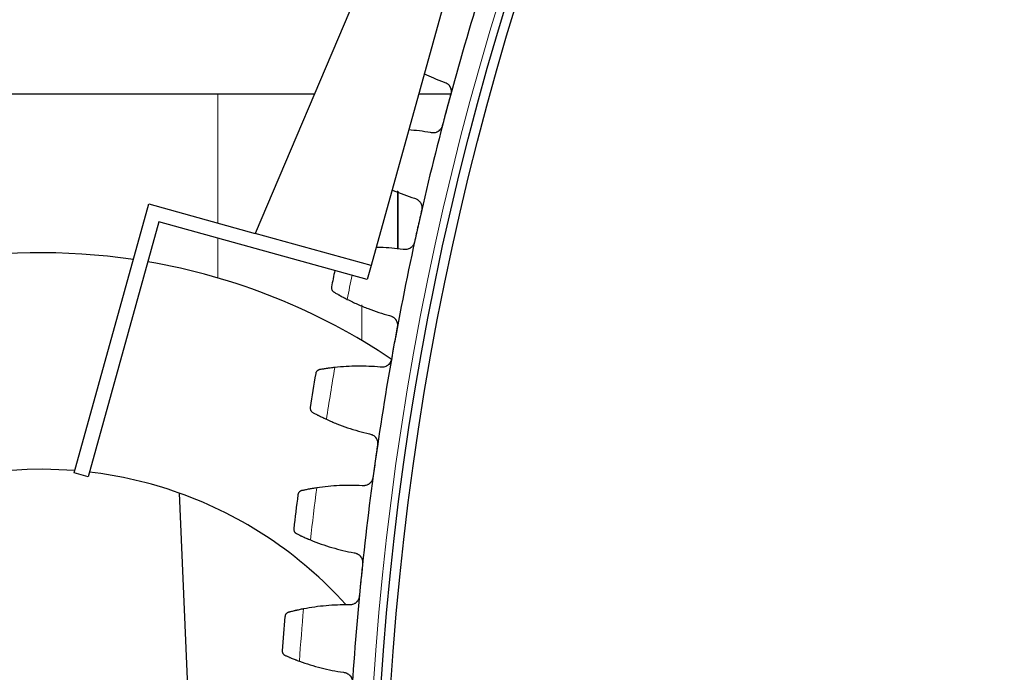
# Model space of a CAD drawing. Header units: inches. Extents: x 0 to 20790, y -12 to 14700.
# Tile 227 of 256: x 9298 to 9502, y 4415 to 4550. Entities that reach past the tile are written whole.
import ezdxf

# ---------------------------------------------------------------- set-up
doc = ezdxf.new("R2010")
doc.units = ezdxf.units.IN
doc.layers.add('1', color=7, linetype='Continuous', true_color=0xffffff)

msp = doc.modelspace()

# ---------------------------------------------------------------- linework, layer by layer
at = {"layer": '1', "color": 2, "linetype": 'Continuous', "lineweight": 25}
for p, q in [((9400.577, 4633.109), (9346.62, 4505.902)), ((9407.323, 4631.239), (9370.711, 4499.221)), ((9358.915, 4534.874), (9160.463, 4534.874)), ((9387.274, 4534.874), (9380.599, 4534.874)), ((9376.314, 4502.624), (9376.314, 4514.674)), ((9309.053, 4456.132), (9324.553, 4512.022)), ((9324.553, 4512.022), (9346.62, 4505.902)), ((9326.642, 4508.329), (9311.944, 4455.33)), ((9369.909, 4496.33), (9326.642, 4508.329)), ((9370.711, 4499.221), (9346.62, 4505.902)), ((9370.711, 4499.221), (9369.909, 4496.33)), ((9311.944, 4455.33), (9309.053, 4456.132)), ((9330.825, 4451.942), (9337.695, 4294.599))]:
    msp.add_line(p, q, dxfattribs=at)
at = {"layer": '1', "color": 110, "linetype": 'Continuous', "lineweight": 13}
for p, q in [((9338.878, 4508.05), (9338.878, 4534.874)), ((9376.2, 4502.628), (9376.2, 4514.723)), ((9338.878, 4496.649), (9338.878, 4504.937)), ((9368.764, 4491.044), (9368.764, 4483.654))]:
    msp.add_line(p, q, dxfattribs=at)
msp.add_circle((9986.49, 4371.874), 616.6, dxfattribs=at)
at = {"layer": '1', "color": 2, "linetype": 'Continuous', "lineweight": 25}
for radius in [615, 613]:
    msp.add_circle((9986.49, 4371.874), radius, dxfattribs=at)
for centre, radius, start, end in [((9986.49, 4371.874), 621, 162.802548, 165.095541), ((9986.49, 4371.874), 621, 165.095541, 167.388535), ((9986.49, 4371.874), 621, 167.388535, 169.681529), ((9302.39, 4371.874), 130, 81.61313, 303.95813), ((9302.39, 4371.874), 130, 56.00812, 80.28563), ((9986.49, 4371.874), 636, 168.543286, 168.855957), ((9986.49, 4371.874), 621, 169.681529, 171.974522), ((9986.49, 4371.874), 636, 170.5071, 171.148951), ((9986.49, 4371.874), 621, 171.974522, 174.267516), ((9302.29, 4371.874), 85, 85.34973, 294.61532), ((9302.29, 4371.874), 85, 70.38468, 83.29733), ((9302.29, 4371.874), 85, 42.06616, 70.38468), ((9986.49, 4371.874), 636, 172.800094, 173.441944), ((9986.49, 4371.874), 621, 174.267516, 176.56051), ((9986.49, 4371.874), 636, 175.093087, 175.734938)]:
    msp.add_arc(centre, radius, start, end, dxfattribs=at)
at = {"layer": '1', "color": 110, "linetype": 'Continuous', "lineweight": 13}
for start, end in [(168.567026, 169.029392), (170.333665, 171.322386), (172.626659, 173.61538), (174.919652, 175.908373)]:
    msp.add_arc((9986.49, 4371.874), 632.294, start, end, dxfattribs=at)
at = {"layer": '1', "color": 2, "linetype": 'Continuous', "lineweight": 25}
for points, knots in [([(9381.727, 4539.087), (9382.366, 4538.784), (9383.729, 4538.176), (9385.123, 4537.632), (9385.866, 4537.364)], [0, 0, 0, 0, 0.4733724, 1, 1, 1, 1]), ([(9385.866, 4537.364), (9385.99, 4537.33), (9386.11, 4537.284), (9386.281, 4537.199), (9386.337, 4537.168), (9386.418, 4537.117), (9386.445, 4537.1), (9386.498, 4537.063), (9386.525, 4537.044), (9386.653, 4536.946), (9386.747, 4536.858), (9386.875, 4536.714), (9386.915, 4536.663), (9386.972, 4536.584), (9386.991, 4536.557), (9387.027, 4536.503), (9387.044, 4536.475), (9387.126, 4536.335), (9387.18, 4536.217), (9387.234, 4536.063), (9387.244, 4536.031), (9387.263, 4535.968), (9387.271, 4535.936), (9387.295, 4535.84), (9387.307, 4535.775), (9387.334, 4535.58), (9387.339, 4535.449), (9387.329, 4535.283), (9387.326, 4535.249), (9387.319, 4535.183), (9387.314, 4535.15), (9387.298, 4535.051), (9387.285, 4534.986), (9387.267, 4534.922)], [0, 0, 0, 0, 0.125, 0.125, 0.1875, 0.1875, 0.21875, 0.21875, 0.25, 0.25, 0.375, 0.375, 0.4375, 0.4375, 0.46875, 0.46875, 0.5, 0.5, 0.625, 0.625, 0.65625, 0.65625, 0.6875, 0.6875, 0.75, 0.75, 0.875, 0.875, 0.90625, 0.90625, 0.9375, 0.9375, 1, 1, 1, 1]), ([(9385.499, 4528.279), (9385.482, 4528.215), (9385.442, 4528.088), (9385.363, 4527.907), (9385.299, 4527.792), (9385.246, 4527.708), (9385.228, 4527.68), (9385.19, 4527.625), (9385.171, 4527.599), (9385.07, 4527.468), (9384.98, 4527.373), (9384.857, 4527.265), (9384.832, 4527.244), (9384.793, 4527.214), (9384.78, 4527.204), (9384.754, 4527.184), (9384.687, 4527.136), (9384.564, 4527.057), (9384.449, 4526.998), (9384.331, 4526.945), (9384.271, 4526.921), (9384.086, 4526.858), (9383.961, 4526.829), (9383.77, 4526.803), (9383.707, 4526.798), (9383.61, 4526.794), (9383.578, 4526.794), (9383.513, 4526.794), (9383.481, 4526.795), (9383.321, 4526.805), (9383.194, 4526.825), (9383.069, 4526.857)], [0, 0, 0, 0, 0.0625, 0.125, 0.1875, 0.1875, 0.21875, 0.21875, 0.25, 0.25, 0.375, 0.375, 0.40625, 0.40625, 0.421875, 0.421875, 0.4375, 0.5, 0.5625, 0.5625, 0.625, 0.625, 0.75, 0.75, 0.8125, 0.8125, 0.84375, 0.84375, 0.875, 0.875, 1, 1, 1, 1]), ([(9383.069, 4526.857), (9382.292, 4526.993), (9380.768, 4527.221), (9379.238, 4527.374), (9378.488, 4527.43)], [0, 0, 0, 0, 0.5113782, 1, 1, 1, 1]), ([(9375.044, 4514.963), (9375.13, 4514.925), (9375.937, 4514.574), (9377.483, 4513.952), (9378.973, 4513.439), (9379.726, 4513.201)], [0, 0, 0, 0, 0.0562142, 0.5281071, 1, 1, 1, 1]), ([(9379.726, 4513.201), (9379.851, 4513.172), (9379.972, 4513.131), (9380.147, 4513.053), (9380.204, 4513.024), (9380.288, 4512.976), (9380.315, 4512.96), (9380.37, 4512.925), (9380.397, 4512.907), (9380.529, 4512.814), (9380.626, 4512.731), (9380.759, 4512.591), (9380.802, 4512.543), (9380.863, 4512.466), (9380.882, 4512.44), (9380.92, 4512.387), (9380.938, 4512.36), (9381.026, 4512.223), (9381.085, 4512.107), (9381.145, 4511.955), (9381.156, 4511.924), (9381.177, 4511.862), (9381.187, 4511.83), (9381.214, 4511.735), (9381.229, 4511.671), (9381.264, 4511.477), (9381.274, 4511.346), (9381.271, 4511.18), (9381.269, 4511.146), (9381.265, 4511.08), (9381.261, 4511.047), (9381.25, 4510.947), (9381.238, 4510.882), (9381.224, 4510.816)], [0, 0, 0, 0, 0.125, 0.125, 0.1875, 0.1875, 0.21875, 0.21875, 0.25, 0.25, 0.375, 0.375, 0.4375, 0.4375, 0.46875, 0.46875, 0.5, 0.5, 0.625, 0.625, 0.65625, 0.65625, 0.6875, 0.6875, 0.75, 0.75, 0.875, 0.875, 0.90625, 0.90625, 0.9375, 0.9375, 1, 1, 1, 1]), ([(9379.723, 4504.109), (9379.708, 4504.044), (9379.673, 4503.916), (9379.602, 4503.732), (9379.542, 4503.614), (9379.493, 4503.527), (9379.476, 4503.499), (9379.44, 4503.443), (9379.422, 4503.415), (9379.326, 4503.281), (9379.241, 4503.182), (9379.122, 4503.07), (9379.097, 4503.048), (9379.06, 4503.016), (9379.047, 4503.005), (9379.022, 4502.984), (9378.957, 4502.933), (9378.837, 4502.85), (9378.725, 4502.786), (9378.609, 4502.728), (9378.55, 4502.702), (9378.367, 4502.632), (9378.243, 4502.598), (9378.054, 4502.565), (9377.991, 4502.556), (9377.895, 4502.549), (9377.862, 4502.547), (9377.798, 4502.545), (9377.766, 4502.545), (9377.605, 4502.548), (9377.478, 4502.563), (9377.352, 4502.59)], [0, 0, 0, 0, 0.0625, 0.125, 0.1875, 0.1875, 0.21875, 0.21875, 0.25, 0.25, 0.375, 0.375, 0.40625, 0.40625, 0.421875, 0.421875, 0.4375, 0.5, 0.5625, 0.5625, 0.625, 0.625, 0.75, 0.75, 0.8125, 0.8125, 0.84375, 0.84375, 0.875, 0.875, 1, 1, 1, 1]), ([(9377.352, 4502.59), (9376.569, 4502.695), (9375.003, 4502.866), (9373.118, 4502.975), (9372.017, 4503), (9371.702, 4503.004)], [0, 0, 0, 0, 0.4166016, 0.8332031, 1, 1, 1, 1]), ([(9362.483, 4494.798), (9362.482, 4494.797), (9362.482, 4494.795), (9362.482, 4494.792), (9362.481, 4494.791), (9362.48, 4494.786), (9362.479, 4494.778), (9362.475, 4494.757), (9362.47, 4494.716), (9362.466, 4494.681), (9362.463, 4494.61), (9362.464, 4494.562), (9362.476, 4494.42), (9362.498, 4494.326), (9362.554, 4494.187), (9362.576, 4494.142), (9362.615, 4494.075), (9362.629, 4494.053), (9362.659, 4494.01), (9362.676, 4493.989), (9362.727, 4493.926), (9362.766, 4493.886), (9362.852, 4493.812), (9362.899, 4493.777), (9362.951, 4493.746)], [0, 0, 0, 0, 0.0039062, 0.0039062, 0.0078125, 0.0078125, 0.015625, 0.03125, 0.0625, 0.125, 0.125, 0.25, 0.25, 0.5, 0.5, 0.625, 0.625, 0.6875, 0.6875, 0.75, 0.75, 0.875, 0.875, 1, 1, 1, 1]), ([(9362.951, 4493.746), (9363.028, 4493.7), (9363.11, 4493.652), (9363.286, 4493.548), (9363.472, 4493.439), (9363.682, 4493.319), (9363.819, 4493.241), (9363.847, 4493.225), (9363.904, 4493.193), (9363.932, 4493.177), (9364.019, 4493.128), (9364.078, 4493.095), (9364.258, 4492.995), (9364.381, 4492.927), (9364.635, 4492.788), (9364.766, 4492.717), (9364.968, 4492.61), (9365.037, 4492.573), (9365.141, 4492.519), (9365.176, 4492.5), (9365.246, 4492.464), (9365.282, 4492.445), (9365.459, 4492.352), (9365.604, 4492.278), (9365.752, 4492.203)], [0, 0, 0, 0, 0.125, 0.125, 0.25, 0.375, 0.375, 0.40625, 0.40625, 0.4375, 0.4375, 0.5, 0.5, 0.625, 0.625, 0.75, 0.75, 0.8125, 0.8125, 0.84375, 0.84375, 0.875, 0.875, 1, 1, 1, 1]), ([(9374.557, 4488.811), (9374.684, 4488.787), (9374.806, 4488.751), (9374.984, 4488.68), (9375.042, 4488.654), (9375.127, 4488.609), (9375.156, 4488.594), (9375.212, 4488.562), (9375.239, 4488.545), (9375.375, 4488.457), (9375.475, 4488.378), (9375.614, 4488.244), (9375.659, 4488.197), (9375.722, 4488.122), (9375.743, 4488.097), (9375.783, 4488.045), (9375.802, 4488.019), (9375.895, 4487.886), (9375.959, 4487.773), (9376.025, 4487.623), (9376.038, 4487.593), (9376.061, 4487.531), (9376.072, 4487.5), (9376.103, 4487.406), (9376.12, 4487.342), (9376.163, 4487.15), (9376.179, 4487.02), (9376.182, 4486.854), (9376.182, 4486.82), (9376.18, 4486.753), (9376.178, 4486.72), (9376.17, 4486.621), (9376.161, 4486.555), (9376.149, 4486.489)], [0, 0, 0, 0, 0.125, 0.125, 0.1875, 0.1875, 0.21875, 0.21875, 0.25, 0.25, 0.375, 0.375, 0.4375, 0.4375, 0.46875, 0.46875, 0.5, 0.5, 0.625, 0.625, 0.65625, 0.65625, 0.6875, 0.6875, 0.75, 0.75, 0.875, 0.875, 0.90625, 0.90625, 0.9375, 0.9375, 1, 1, 1, 1]), ([(9374.918, 4479.726), (9374.906, 4479.661), (9374.876, 4479.531), (9374.812, 4479.345), (9374.757, 4479.224), (9374.712, 4479.136), (9374.696, 4479.107), (9374.662, 4479.05), (9374.645, 4479.021), (9374.555, 4478.883), (9374.473, 4478.781), (9374.359, 4478.664), (9374.335, 4478.641), (9374.299, 4478.608), (9374.287, 4478.597), (9374.262, 4478.575), (9374.2, 4478.521), (9374.084, 4478.433), (9373.974, 4478.365), (9373.86, 4478.302), (9373.802, 4478.274), (9373.623, 4478.196), (9373.5, 4478.157), (9373.313, 4478.117), (9373.249, 4478.106), (9373.154, 4478.095), (9373.122, 4478.092), (9373.057, 4478.087), (9373.025, 4478.086), (9372.864, 4478.082), (9372.737, 4478.092), (9372.609, 4478.114)], [0, 0, 0, 0, 0.0625, 0.125, 0.1875, 0.1875, 0.21875, 0.21875, 0.25, 0.25, 0.375, 0.375, 0.40625, 0.40625, 0.421875, 0.421875, 0.4375, 0.5, 0.5625, 0.5625, 0.625, 0.625, 0.75, 0.75, 0.8125, 0.8125, 0.84375, 0.84375, 0.875, 0.875, 1, 1, 1, 1]), ([(9360.009, 4477.586), (9359.95, 4477.576), (9359.893, 4477.56), (9359.787, 4477.521), (9359.738, 4477.497), (9359.645, 4477.445), (9359.602, 4477.415), (9359.521, 4477.351), (9359.484, 4477.316), (9359.416, 4477.242), (9359.385, 4477.203), (9359.331, 4477.122), (9359.307, 4477.081), (9359.265, 4476.994), (9359.248, 4476.95), (9359.226, 4476.882), (9359.216, 4476.848), (9359.207, 4476.808), (9359.203, 4476.787), (9359.202, 4476.779), (9359.201, 4476.773), (9359.2, 4476.77), (9359.2, 4476.767)], [0, 0, 0, 0, 0.125, 0.125, 0.25, 0.25, 0.375, 0.375, 0.5, 0.5, 0.625, 0.625, 0.75, 0.75, 0.875, 0.875, 0.9375, 0.96875, 0.984375, 0.9921875, 0.9921875, 1, 1, 1, 1]), ([(9363.173, 4478.043), (9363.009, 4478.025), (9362.848, 4478.007), (9362.533, 4477.969), (9362.224, 4477.93), (9361.929, 4477.89), (9361.712, 4477.86), (9361.64, 4477.849), (9361.535, 4477.834), (9361.5, 4477.829), (9361.43, 4477.819), (9361.396, 4477.814), (9361.227, 4477.788), (9360.967, 4477.748), (9360.729, 4477.71), (9360.502, 4477.672), (9360.395, 4477.654), (9360.268, 4477.632), (9360.243, 4477.628), (9360.194, 4477.619), (9360.121, 4477.606), (9360.053, 4477.594), (9360.009, 4477.586)], [0, 0, 0, 0, 0.125, 0.125, 0.25, 0.375, 0.375, 0.4375, 0.4375, 0.46875, 0.46875, 0.5, 0.5, 0.625, 0.75, 0.75, 0.875, 0.875, 0.90625, 0.90625, 0.9375, 1, 1, 1, 1]), ([(9358.064, 4469.733), (9358.064, 4469.732), (9358.064, 4469.73), (9358.063, 4469.728), (9358.063, 4469.726), (9358.062, 4469.722), (9358.061, 4469.713), (9358.059, 4469.692), (9358.054, 4469.651), (9358.053, 4469.615), (9358.052, 4469.544), (9358.055, 4469.497), (9358.073, 4469.355), (9358.099, 4469.262), (9358.16, 4469.126), (9358.183, 4469.082), (9358.225, 4469.017), (9358.24, 4468.995), (9358.272, 4468.953), (9358.289, 4468.932), (9358.344, 4468.872), (9358.384, 4468.834), (9358.473, 4468.763), (9358.521, 4468.73), (9358.575, 4468.701)], [0, 0, 0, 0, 0.0039062, 0.0039062, 0.0078125, 0.0078125, 0.015625, 0.03125, 0.0625, 0.125, 0.125, 0.25, 0.25, 0.5, 0.5, 0.625, 0.625, 0.6875, 0.6875, 0.75, 0.75, 0.875, 0.875, 1, 1, 1, 1]), ([(9358.575, 4468.701), (9358.653, 4468.658), (9358.737, 4468.613), (9358.916, 4468.517), (9359.108, 4468.415), (9359.321, 4468.304), (9359.462, 4468.231), (9359.491, 4468.216), (9359.548, 4468.186), (9359.578, 4468.171), (9359.666, 4468.126), (9359.726, 4468.095), (9359.91, 4468.003), (9360.036, 4467.94), (9360.296, 4467.811), (9360.429, 4467.746), (9360.636, 4467.646), (9360.705, 4467.613), (9360.811, 4467.562), (9360.847, 4467.545), (9360.919, 4467.511), (9360.955, 4467.494), (9361.136, 4467.409), (9361.284, 4467.34), (9361.434, 4467.271)], [0, 0, 0, 0, 0.125, 0.125, 0.25, 0.375, 0.375, 0.40625, 0.40625, 0.4375, 0.4375, 0.5, 0.5, 0.625, 0.625, 0.75, 0.75, 0.8125, 0.8125, 0.84375, 0.84375, 0.875, 0.875, 1, 1, 1, 1]), ([(9370.368, 4464.235), (9370.496, 4464.215), (9370.62, 4464.184), (9370.8, 4464.12), (9370.859, 4464.096), (9370.946, 4464.056), (9370.975, 4464.041), (9371.033, 4464.011), (9371.061, 4463.995), (9371.2, 4463.913), (9371.303, 4463.838), (9371.448, 4463.71), (9371.494, 4463.664), (9371.56, 4463.593), (9371.582, 4463.568), (9371.624, 4463.518), (9371.644, 4463.493), (9371.743, 4463.363), (9371.811, 4463.253), (9371.883, 4463.106), (9371.897, 4463.076), (9371.923, 4463.016), (9371.935, 4462.985), (9371.969, 4462.892), (9371.989, 4462.829), (9372.039, 4462.639), (9372.06, 4462.509), (9372.07, 4462.343), (9372.071, 4462.31), (9372.072, 4462.243), (9372.072, 4462.21), (9372.068, 4462.11), (9372.062, 4462.044), (9372.052, 4461.977)], [0, 0, 0, 0, 0.125, 0.125, 0.1875, 0.1875, 0.21875, 0.21875, 0.25, 0.25, 0.375, 0.375, 0.4375, 0.4375, 0.46875, 0.46875, 0.5, 0.5, 0.625, 0.625, 0.65625, 0.65625, 0.6875, 0.6875, 0.75, 0.75, 0.875, 0.875, 0.90625, 0.90625, 0.9375, 0.9375, 1, 1, 1, 1]), ([(9371.093, 4455.171), (9371.083, 4455.105), (9371.058, 4454.975), (9371.002, 4454.785), (9370.952, 4454.663), (9370.91, 4454.573), (9370.895, 4454.543), (9370.864, 4454.485), (9370.848, 4454.456), (9370.764, 4454.314), (9370.686, 4454.209), (9370.576, 4454.088), (9370.554, 4454.064), (9370.519, 4454.029), (9370.507, 4454.017), (9370.484, 4453.994), (9370.424, 4453.938), (9370.311, 4453.845), (9370.203, 4453.773), (9370.093, 4453.706), (9370.036, 4453.675), (9369.859, 4453.591), (9369.739, 4453.547), (9369.553, 4453.499), (9369.49, 4453.485), (9369.395, 4453.47), (9369.363, 4453.466), (9369.299, 4453.459), (9369.267, 4453.456), (9369.106, 4453.446), (9368.978, 4453.451), (9368.85, 4453.468)], [0, 0, 0, 0, 0.0625, 0.125, 0.1875, 0.1875, 0.21875, 0.21875, 0.25, 0.25, 0.375, 0.375, 0.40625, 0.40625, 0.421875, 0.421875, 0.4375, 0.5, 0.5625, 0.5625, 0.625, 0.625, 0.75, 0.75, 0.8125, 0.8125, 0.84375, 0.84375, 0.875, 0.875, 1, 1, 1, 1]), ([(9356.281, 4452.436), (9356.222, 4452.423), (9356.167, 4452.405), (9356.062, 4452.362), (9356.014, 4452.337), (9355.923, 4452.28), (9355.881, 4452.249), (9355.803, 4452.181), (9355.767, 4452.145), (9355.702, 4452.069), (9355.673, 4452.028), (9355.622, 4451.946), (9355.6, 4451.903), (9355.562, 4451.815), (9355.546, 4451.77), (9355.527, 4451.702), (9355.519, 4451.667), (9355.511, 4451.626), (9355.508, 4451.606), (9355.507, 4451.597), (9355.506, 4451.591), (9355.506, 4451.588), (9355.505, 4451.585)], [0, 0, 0, 0, 0.125, 0.125, 0.25, 0.25, 0.375, 0.375, 0.5, 0.5, 0.625, 0.625, 0.75, 0.75, 0.875, 0.875, 0.9375, 0.96875, 0.984375, 0.9921875, 0.9921875, 1, 1, 1, 1]), ([(9359.425, 4453.019), (9359.261, 4452.995), (9359.101, 4452.97), (9358.788, 4452.919), (9358.481, 4452.868), (9358.187, 4452.817), (9357.972, 4452.778), (9357.901, 4452.765), (9357.796, 4452.745), (9357.761, 4452.739), (9357.692, 4452.726), (9357.658, 4452.719), (9357.49, 4452.687), (9357.231, 4452.637), (9356.995, 4452.589), (9356.771, 4452.542), (9356.664, 4452.519), (9356.538, 4452.492), (9356.513, 4452.487), (9356.464, 4452.476), (9356.393, 4452.461), (9356.325, 4452.446), (9356.281, 4452.436)], [0, 0, 0, 0, 0.125, 0.125, 0.25, 0.375, 0.375, 0.4375, 0.4375, 0.46875, 0.46875, 0.5, 0.5, 0.625, 0.75, 0.75, 0.875, 0.875, 0.90625, 0.90625, 0.9375, 1, 1, 1, 1]), ([(9354.652, 4444.512), (9354.652, 4444.51), (9354.652, 4444.509), (9354.651, 4444.506), (9354.651, 4444.505), (9354.651, 4444.5), (9354.65, 4444.491), (9354.648, 4444.471), (9354.646, 4444.429), (9354.645, 4444.394), (9354.647, 4444.323), (9354.652, 4444.275), (9354.676, 4444.135), (9354.706, 4444.042), (9354.772, 4443.909), (9354.797, 4443.865), (9354.842, 4443.802), (9354.858, 4443.781), (9354.891, 4443.741), (9354.909, 4443.721), (9354.966, 4443.662), (9355.007, 4443.626), (9355.099, 4443.558), (9355.149, 4443.528), (9355.203, 4443.501)], [0, 0, 0, 0, 0.0039063, 0.0039063, 0.0078125, 0.0078125, 0.015625, 0.03125, 0.0625, 0.125, 0.125, 0.25, 0.25, 0.5, 0.5, 0.625, 0.625, 0.6875, 0.6875, 0.75, 0.75, 0.875, 0.875, 1, 1, 1, 1]), ([(9355.203, 4443.501), (9355.283, 4443.461), (9355.369, 4443.419), (9355.552, 4443.33), (9355.747, 4443.237), (9355.965, 4443.134), (9356.109, 4443.067), (9356.138, 4443.053), (9356.197, 4443.026), (9356.227, 4443.012), (9356.317, 4442.97), (9356.379, 4442.942), (9356.565, 4442.856), (9356.694, 4442.798), (9356.959, 4442.68), (9357.095, 4442.621), (9357.305, 4442.529), (9357.376, 4442.499), (9357.484, 4442.452), (9357.52, 4442.437), (9357.593, 4442.406), (9357.63, 4442.39), (9357.815, 4442.312), (9357.965, 4442.25), (9358.118, 4442.187)], [0, 0, 0, 0, 0.125, 0.125, 0.25, 0.375, 0.375, 0.40625, 0.40625, 0.4375, 0.4375, 0.5, 0.5, 0.625, 0.625, 0.75, 0.75, 0.8125, 0.8125, 0.84375, 0.84375, 0.875, 0.875, 1, 1, 1, 1]), ([(9367.166, 4439.51), (9367.295, 4439.496), (9367.42, 4439.47), (9367.602, 4439.413), (9367.662, 4439.391), (9367.751, 4439.354), (9367.781, 4439.341), (9367.839, 4439.313), (9367.868, 4439.298), (9368.01, 4439.222), (9368.116, 4439.151), (9368.266, 4439.029), (9368.314, 4438.985), (9368.383, 4438.916), (9368.406, 4438.893), (9368.45, 4438.844), (9368.471, 4438.82), (9368.575, 4438.694), (9368.647, 4438.587), (9368.725, 4438.443), (9368.74, 4438.414), (9368.768, 4438.354), (9368.782, 4438.324), (9368.82, 4438.232), (9368.842, 4438.171), (9368.9, 4437.982), (9368.926, 4437.854), (9368.943, 4437.688), (9368.945, 4437.655), (9368.948, 4437.588), (9368.949, 4437.555), (9368.949, 4437.455), (9368.946, 4437.388), (9368.939, 4437.322)], [0, 0, 0, 0, 0.125, 0.125, 0.1875, 0.1875, 0.21875, 0.21875, 0.25, 0.25, 0.375, 0.375, 0.4375, 0.4375, 0.46875, 0.46875, 0.5, 0.5, 0.625, 0.625, 0.65625, 0.65625, 0.6875, 0.6875, 0.75, 0.75, 0.875, 0.875, 0.90625, 0.90625, 0.9375, 0.9375, 1, 1, 1, 1]), ([(9368.253, 4430.483), (9368.246, 4430.416), (9368.226, 4430.285), (9368.178, 4430.094), (9368.133, 4429.97), (9368.094, 4429.878), (9368.08, 4429.847), (9368.052, 4429.788), (9368.037, 4429.758), (9367.958, 4429.613), (9367.885, 4429.505), (9367.78, 4429.379), (9367.759, 4429.355), (9367.725, 4429.318), (9367.714, 4429.306), (9367.691, 4429.282), (9367.633, 4429.224), (9367.524, 4429.127), (9367.42, 4429.05), (9367.312, 4428.979), (9367.257, 4428.946), (9367.084, 4428.854), (9366.965, 4428.805), (9366.781, 4428.75), (9366.719, 4428.734), (9366.624, 4428.715), (9366.593, 4428.71), (9366.529, 4428.7), (9366.497, 4428.696), (9366.337, 4428.68), (9366.209, 4428.679), (9366.08, 4428.691)], [0, 0, 0, 0, 0.0625, 0.125, 0.1875, 0.1875, 0.21875, 0.21875, 0.25, 0.25, 0.375, 0.375, 0.40625, 0.40625, 0.421875, 0.421875, 0.4375, 0.5, 0.5625, 0.5625, 0.625, 0.625, 0.75, 0.75, 0.8125, 0.8125, 0.84375, 0.84375, 0.875, 0.875, 1, 1, 1, 1]), ([(9353.563, 4427.157), (9353.504, 4427.142), (9353.449, 4427.122), (9353.347, 4427.074), (9353.299, 4427.047), (9353.211, 4426.987), (9353.17, 4426.954), (9353.095, 4426.883), (9353.061, 4426.846), (9352.999, 4426.767), (9352.972, 4426.726), (9352.924, 4426.641), (9352.903, 4426.597), (9352.868, 4426.508), (9352.854, 4426.463), (9352.838, 4426.393), (9352.831, 4426.358), (9352.826, 4426.317), (9352.823, 4426.297), (9352.822, 4426.288), (9352.822, 4426.282), (9352.822, 4426.279), (9352.821, 4426.276)], [0, 0, 0, 0, 0.125, 0.125, 0.25, 0.25, 0.375, 0.375, 0.5, 0.5, 0.625, 0.625, 0.75, 0.75, 0.875, 0.875, 0.9375, 0.96875, 0.984375, 0.9921875, 0.9921875, 1, 1, 1, 1]), ([(9356.68, 4427.866), (9356.518, 4427.835), (9356.359, 4427.803), (9356.048, 4427.74), (9355.743, 4427.677), (9355.452, 4427.614), (9355.238, 4427.566), (9355.168, 4427.55), (9355.063, 4427.526), (9355.029, 4427.519), (9354.961, 4427.503), (9354.927, 4427.495), (9354.76, 4427.456), (9354.504, 4427.396), (9354.27, 4427.338), (9354.048, 4427.283), (9353.942, 4427.256), (9353.817, 4427.224), (9353.792, 4427.217), (9353.744, 4427.205), (9353.673, 4427.186), (9353.606, 4427.169), (9353.563, 4427.157)], [0, 0, 0, 0, 0.125, 0.125, 0.25, 0.375, 0.375, 0.4375, 0.4375, 0.46875, 0.46875, 0.5, 0.5, 0.625, 0.75, 0.75, 0.875, 0.875, 0.90625, 0.90625, 0.9375, 1, 1, 1, 1]), ([(9352.252, 4419.174), (9352.252, 4419.173), (9352.252, 4419.171), (9352.251, 4419.168), (9352.251, 4419.167), (9352.251, 4419.162), (9352.25, 4419.153), (9352.249, 4419.133), (9352.249, 4419.091), (9352.25, 4419.056), (9352.254, 4418.985), (9352.261, 4418.938), (9352.291, 4418.798), (9352.324, 4418.707), (9352.395, 4418.576), (9352.423, 4418.534), (9352.47, 4418.472), (9352.486, 4418.452), (9352.522, 4418.413), (9352.54, 4418.394), (9352.599, 4418.338), (9352.642, 4418.303), (9352.736, 4418.239), (9352.788, 4418.21), (9352.843, 4418.186)], [0, 0, 0, 0, 0.0039063, 0.0039063, 0.0078125, 0.0078125, 0.015625, 0.03125, 0.0625, 0.125, 0.125, 0.25, 0.25, 0.5, 0.5, 0.625, 0.625, 0.6875, 0.6875, 0.75, 0.75, 0.875, 0.875, 1, 1, 1, 1]), ([(9352.843, 4418.186), (9352.924, 4418.15), (9353.012, 4418.111), (9353.199, 4418.03), (9353.397, 4417.944), (9353.619, 4417.849), (9353.765, 4417.788), (9353.795, 4417.776), (9353.855, 4417.751), (9353.885, 4417.738), (9353.977, 4417.7), (9354.04, 4417.674), (9354.23, 4417.597), (9354.361, 4417.544), (9354.63, 4417.436), (9354.768, 4417.382), (9354.982, 4417.299), (9355.054, 4417.271), (9355.164, 4417.229), (9355.201, 4417.215), (9355.275, 4417.187), (9355.312, 4417.173), (9355.5, 4417.103), (9355.653, 4417.046), (9355.808, 4416.99)], [0, 0, 0, 0, 0.125, 0.125, 0.25, 0.375, 0.375, 0.40625, 0.40625, 0.4375, 0.4375, 0.5, 0.5, 0.625, 0.625, 0.75, 0.75, 0.8125, 0.8125, 0.84375, 0.84375, 0.875, 0.875, 1, 1, 1, 1]), ([(9364.956, 4414.677), (9365.085, 4414.668), (9365.211, 4414.647), (9365.396, 4414.598), (9365.457, 4414.578), (9365.547, 4414.545), (9365.577, 4414.533), (9365.636, 4414.507), (9365.666, 4414.494), (9365.811, 4414.423), (9365.92, 4414.356), (9366.074, 4414.24), (9366.124, 4414.198), (9366.196, 4414.132), (9366.219, 4414.11), (9366.265, 4414.063), (9366.288, 4414.039), (9366.396, 4413.918), (9366.473, 4413.814), (9366.556, 4413.673), (9366.572, 4413.644), (9366.603, 4413.586), (9366.618, 4413.556), (9366.66, 4413.467), (9366.684, 4413.406), (9366.749, 4413.22), (9366.781, 4413.092), (9366.804, 4412.928), (9366.808, 4412.894), (9366.814, 4412.828), (9366.816, 4412.795), (9366.82, 4412.695), (9366.819, 4412.628), (9366.815, 4412.561)], [0, 0, 0, 0, 0.125, 0.125, 0.1875, 0.1875, 0.21875, 0.21875, 0.25, 0.25, 0.375, 0.375, 0.4375, 0.4375, 0.46875, 0.46875, 0.5, 0.5, 0.625, 0.625, 0.65625, 0.65625, 0.6875, 0.6875, 0.75, 0.75, 0.875, 0.875, 0.90625, 0.90625, 0.9375, 0.9375, 1, 1, 1, 1])]:
    msp.add_open_spline(points, degree=3, knots=knots, dxfattribs=at)
for points in [[(9387.267, 4534.922), (9386.973, 4533.815), (9386.678, 4532.708), (9386.383, 4531.601)], [(9386.383, 4531.601), (9386.089, 4530.493), (9385.794, 4529.386), (9385.499, 4528.279)], [(9381.224, 4510.816), (9380.974, 4509.698), (9380.723, 4508.581), (9380.473, 4507.463)], [(9380.473, 4507.463), (9380.223, 4506.345), (9379.973, 4505.227), (9379.723, 4504.109)], [(9365.752, 4492.203), (9366.457, 4491.846), (9367.883, 4491.168), (9370.064, 4490.264), (9372.286, 4489.472), (9373.795, 4489.019), (9374.557, 4488.811)], [(9376.149, 4486.489), (9375.944, 4485.362), (9375.739, 4484.235), (9375.534, 4483.108)], [(9375.534, 4483.108), (9375.328, 4481.98), (9375.123, 4480.853), (9374.918, 4479.726)], [(9372.609, 4478.114), (9371.823, 4478.188), (9370.251, 4478.296), (9367.892, 4478.338), (9365.533, 4478.261), (9363.96, 4478.129), (9363.173, 4478.043)], [(9361.434, 4467.271), (9362.154, 4466.942), (9363.606, 4466.322), (9365.821, 4465.506), (9368.073, 4464.804), (9369.599, 4464.412), (9370.368, 4464.235)], [(9372.052, 4461.977), (9371.892, 4460.843), (9371.732, 4459.709), (9371.572, 4458.574)], [(9371.572, 4458.574), (9371.413, 4457.44), (9371.253, 4456.306), (9371.093, 4455.171)], [(9368.85, 4453.468), (9368.062, 4453.51), (9366.487, 4453.555), (9364.128, 4453.503), (9361.774, 4453.331), (9360.207, 4453.137), (9359.425, 4453.019)], [(9358.118, 4442.187), (9358.85, 4441.887), (9360.326, 4441.325), (9362.571, 4440.599), (9364.85, 4439.987), (9366.391, 4439.656), (9367.166, 4439.51)], [(9368.939, 4437.322), (9368.825, 4436.182), (9368.71, 4435.042), (9368.596, 4433.902)], [(9368.596, 4433.902), (9368.482, 4432.762), (9368.367, 4431.623), (9368.253, 4430.483)], [(9366.08, 4428.691), (9365.291, 4428.702), (9363.715, 4428.684), (9361.361, 4428.537), (9359.015, 4428.271), (9357.458, 4428.014), (9356.68, 4427.866)], [(9355.808, 4416.99), (9356.552, 4416.719), (9358.048, 4416.217), (9360.321, 4415.581), (9362.622, 4415.061), (9364.175, 4414.792), (9364.956, 4414.677)]]:
    msp.add_open_spline(points, degree=3, dxfattribs=at)

doc.saveas('drawing.dxf')
